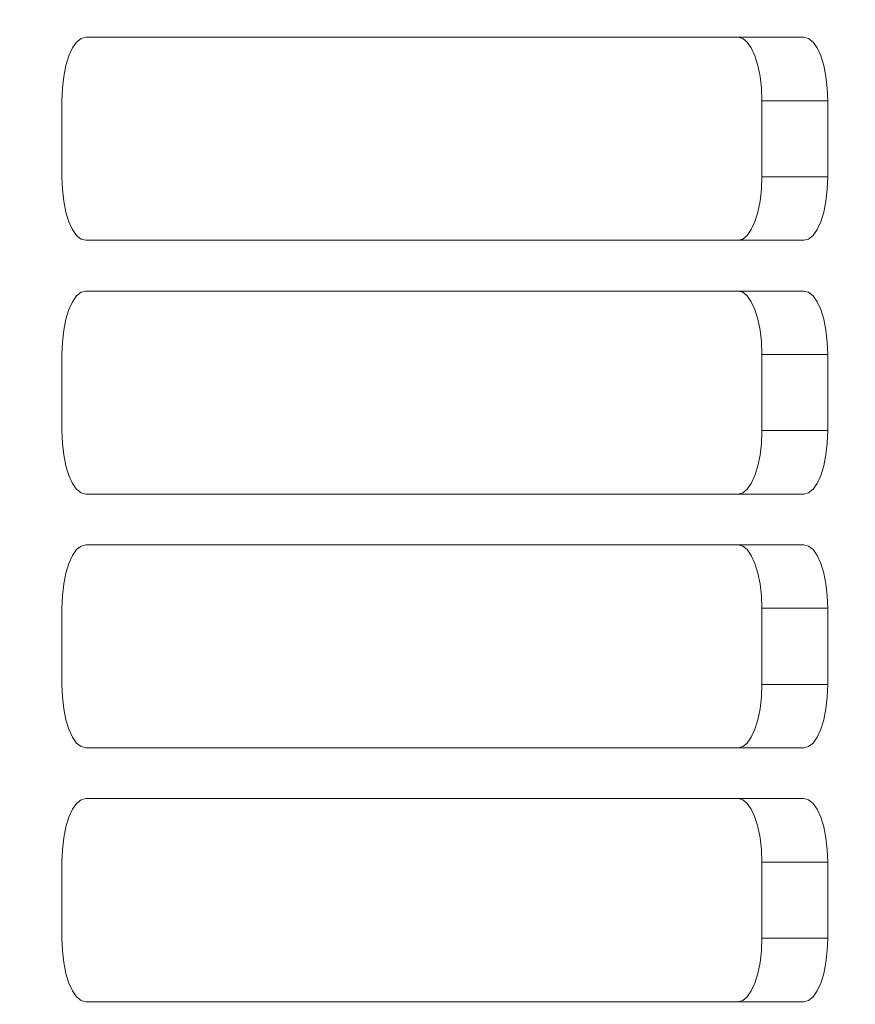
# Model space of a CAD drawing. Header units: millimetres. Extents: x 27 to 1405, y 76 to 1009.
# Tile 28 of 34: x 1330 to 1363, y 488 to 526. Entities that reach past the tile are written whole.
import ezdxf

# ---------------------------------------------------------------- set-up
doc = ezdxf.new("R2010")
doc.units = ezdxf.units.MM
doc.header["$LTSCALE"] = 5
doc.layers.add('AA', color=7, linetype='Continuous')
doc.styles.add('SLDTEXTSTYLE1', font='TXT', dxfattribs={"width": 0.75})
doc.dimstyles.new('SLDDIMSTYLE0', dxfattribs={"dimtxt": 17.5, "dimasz": 16.51, "dimexe": 0, "dimexo": 0.0625, "dimgap": 4.375, "dimtad": 1, "dimrnd": 1e-09, "dimzin": 12, "dimdsep": 46, "dimtxsty": 'SLDTEXTSTYLE1', "dimsah": 1, "dimcen": 0.09, "dimadec": 0, "dimazin": 3, "dimtfac": 1, "dimtofl": 0, "dimtmove": 0, "dimatfit": 3, "dimfxl": 1, "dimfrac": 2, "dimtolj": 1, "dimtzin": 12, "dimarcsym": 0})

# ---------------------------------------------------------------- blocks, each defined once
blk = doc.blocks.new('*D12')
at = {"layer": 'AA', "color": 7}
for p, q in [((1170.152, 626.714), (1170.152, 341.714)), ((1405.152, 392.643), (1405.152, 341.714)), ((1405.152, 346.714), (1170.152, 346.714))]:
    blk.add_line(p, q, dxfattribs=at)
for points in [[(1170.152, 346.714), (1186.662, 344.174), (1186.662, 349.254)], [(1405.152, 346.714), (1388.642, 349.254), (1388.642, 344.174)]]:
    blk.add_solid(points, dxfattribs=at)
at = {"layer": 'AA', "color": 7, "insert": (1270.668, 369.272, 18.916), "char_height": 17.5, "attachment_point": 1, "style": 'SLDTEXTSTYLE1'}
blk.add_mtext('235', dxfattribs=at)

msp = doc.modelspace()

# ---------------------------------------------------------------- linework, layer by layer
at = {"color": 7, "linetype": 'Continuous', "lineweight": 15}
for p, q in [((1332.669, 525.714), (1360.967, 525.714)), ((1331.732, 520.214), (1331.732, 523.214)), ((1359.308, 523.214), (1361.904, 523.214)), ((1359.308, 523.214), (1359.308, 520.214)), ((1361.904, 523.214), (1361.904, 520.214)), ((1359.308, 520.214), (1361.904, 520.214)), ((1360.967, 517.714), (1332.669, 517.714)), ((1332.669, 515.714), (1360.967, 515.714)), ((1331.732, 510.214), (1331.732, 513.214)), ((1359.308, 513.223), (1359.308, 513.214)), ((1361.904, 513.214), (1359.308, 513.214)), ((1359.308, 510.214), (1359.308, 513.214)), ((1361.904, 513.214), (1361.904, 510.214)), ((1359.308, 510.214), (1359.308, 510.205)), ((1359.308, 510.214), (1361.904, 510.214)), ((1360.967, 507.714), (1332.669, 507.714)), ((1332.669, 505.714), (1360.967, 505.714)), ((1331.732, 500.214), (1331.732, 503.214)), ((1359.308, 503.214), (1361.904, 503.214)), ((1359.308, 503.214), (1359.308, 500.214)), ((1361.904, 503.214), (1361.904, 500.214)), ((1359.308, 500.214), (1361.904, 500.214)), ((1360.967, 497.714), (1332.669, 497.714)), ((1332.669, 495.714), (1360.967, 495.714)), ((1331.732, 490.214), (1331.732, 493.214)), ((1359.308, 493.214), (1361.904, 493.214)), ((1359.308, 493.214), (1359.308, 490.214)), ((1361.904, 493.214), (1361.904, 490.214)), ((1359.308, 490.214), (1361.904, 490.214)), ((1360.967, 487.714), (1332.669, 487.714))]:
    msp.add_line(p, q, dxfattribs=at)
at = {"color": 7, "linetype": 'Continuous', "lineweight": 15, "flags": 128}
for points in [[(1331.732, 523.214), (1331.75, 523.702), (1331.804, 524.171), (1331.89, 524.603), (1332.007, 524.982), (1332.149, 525.293), (1332.311, 525.524), (1332.486, 525.666), (1332.669, 525.714)], [(1358.371, 525.714), (1358.554, 525.666), (1358.73, 525.524), (1358.892, 525.293), (1359.033, 524.982), (1359.15, 524.603), (1359.236, 524.171), (1359.29, 523.702), (1359.308, 523.214)], [(1360.967, 525.714), (1361.15, 525.666), (1361.326, 525.524), (1361.488, 525.293), (1361.63, 524.982), (1361.746, 524.603), (1361.833, 524.171), (1361.886, 523.702), (1361.904, 523.214)], [(1332.669, 517.714), (1332.486, 517.762), (1332.311, 517.904), (1332.149, 518.135), (1332.007, 518.446), (1331.89, 518.825), (1331.804, 519.257), (1331.75, 519.726), (1331.732, 520.214)], [(1359.308, 520.214), (1359.29, 519.726), (1359.236, 519.257), (1359.15, 518.825), (1359.033, 518.446), (1358.892, 518.135), (1358.73, 517.904), (1358.554, 517.762), (1358.371, 517.714)], [(1361.904, 520.214), (1361.886, 519.726), (1361.833, 519.257), (1361.746, 518.825), (1361.63, 518.446), (1361.488, 518.135), (1361.326, 517.904), (1361.15, 517.762), (1360.967, 517.714)], [(1331.732, 513.214), (1331.75, 513.702), (1331.804, 514.171), (1331.89, 514.603), (1332.007, 514.982), (1332.149, 515.293), (1332.311, 515.524), (1332.486, 515.666), (1332.669, 515.714)], [(1358.371, 515.714), (1358.554, 515.666), (1358.729, 515.524), (1358.891, 515.294), (1359.032, 514.985), (1359.149, 514.607), (1359.236, 514.177), (1359.289, 513.709), (1359.308, 513.223)], [(1360.967, 515.714), (1361.15, 515.666), (1361.326, 515.524), (1361.488, 515.293), (1361.63, 514.982), (1361.746, 514.603), (1361.833, 514.171), (1361.886, 513.702), (1361.904, 513.214)], [(1332.669, 507.714), (1332.486, 507.762), (1332.311, 507.904), (1332.149, 508.135), (1332.007, 508.446), (1331.89, 508.825), (1331.804, 509.257), (1331.75, 509.726), (1331.732, 510.214)], [(1359.308, 510.205), (1359.289, 509.719), (1359.236, 509.251), (1359.149, 508.82), (1359.032, 508.443), (1358.891, 508.133), (1358.729, 507.903), (1358.554, 507.762), (1358.371, 507.714)], [(1361.904, 510.214), (1361.886, 509.726), (1361.833, 509.257), (1361.746, 508.825), (1361.63, 508.446), (1361.488, 508.135), (1361.326, 507.904), (1361.15, 507.762), (1360.967, 507.714)], [(1331.732, 503.214), (1331.75, 503.702), (1331.804, 504.171), (1331.89, 504.603), (1332.007, 504.982), (1332.149, 505.293), (1332.311, 505.524), (1332.486, 505.666), (1332.669, 505.714)], [(1358.371, 505.714), (1358.554, 505.666), (1358.73, 505.524), (1358.892, 505.293), (1359.033, 504.982), (1359.15, 504.603), (1359.236, 504.171), (1359.29, 503.702), (1359.308, 503.214)], [(1360.967, 505.714), (1361.15, 505.666), (1361.326, 505.524), (1361.488, 505.293), (1361.63, 504.982), (1361.746, 504.603), (1361.833, 504.171), (1361.886, 503.702), (1361.904, 503.214)], [(1332.669, 497.714), (1332.486, 497.762), (1332.311, 497.904), (1332.149, 498.135), (1332.007, 498.446), (1331.89, 498.825), (1331.804, 499.257), (1331.75, 499.726), (1331.732, 500.214)], [(1359.308, 500.214), (1359.29, 499.726), (1359.236, 499.257), (1359.15, 498.825), (1359.033, 498.446), (1358.892, 498.135), (1358.73, 497.904), (1358.554, 497.762), (1358.371, 497.714)], [(1361.904, 500.214), (1361.886, 499.726), (1361.833, 499.257), (1361.746, 498.825), (1361.63, 498.446), (1361.488, 498.135), (1361.326, 497.904), (1361.15, 497.762), (1360.967, 497.714)], [(1331.732, 493.214), (1331.75, 493.702), (1331.804, 494.171), (1331.89, 494.603), (1332.007, 494.982), (1332.149, 495.293), (1332.311, 495.524), (1332.486, 495.666), (1332.669, 495.714)], [(1358.371, 495.714), (1358.554, 495.666), (1358.73, 495.524), (1358.892, 495.293), (1359.033, 494.982), (1359.15, 494.603), (1359.236, 494.171), (1359.29, 493.702), (1359.308, 493.214)], [(1360.967, 495.714), (1361.15, 495.666), (1361.326, 495.524), (1361.488, 495.293), (1361.63, 494.982), (1361.746, 494.603), (1361.833, 494.171), (1361.886, 493.702), (1361.904, 493.214)], [(1332.669, 487.714), (1332.486, 487.762), (1332.311, 487.904), (1332.149, 488.135), (1332.007, 488.446), (1331.89, 488.825), (1331.804, 489.257), (1331.75, 489.726), (1331.732, 490.214)], [(1359.308, 490.214), (1359.29, 489.726), (1359.236, 489.257), (1359.15, 488.825), (1359.033, 488.446), (1358.892, 488.135), (1358.73, 487.904), (1358.554, 487.762), (1358.371, 487.714)], [(1361.904, 490.214), (1361.886, 489.726), (1361.833, 489.257), (1361.746, 488.825), (1361.63, 488.446), (1361.488, 488.135), (1361.326, 487.904), (1361.15, 487.762), (1360.967, 487.714)]]:
    msp.add_lwpolyline(points, dxfattribs=at)

# ---------------------------------------------------------------- dimensions: what is measured, and where the dimension line sits
at = {"layer": 'AA', "color": 7}
dim = msp.add_linear_dim(base=(1170.152, 346.714), p1=(1405.152, 397.643), p2=(1170.152, 631.714), dimstyle='SLDDIMSTYLE0', dxfattribs=at)
dim.commit()
dim.dimension.update_dxf_attribs({"geometry": '*D12', "text_midpoint": (1297.173, 346.714), "dimtype": 160})

doc.saveas('drawing.dxf')
